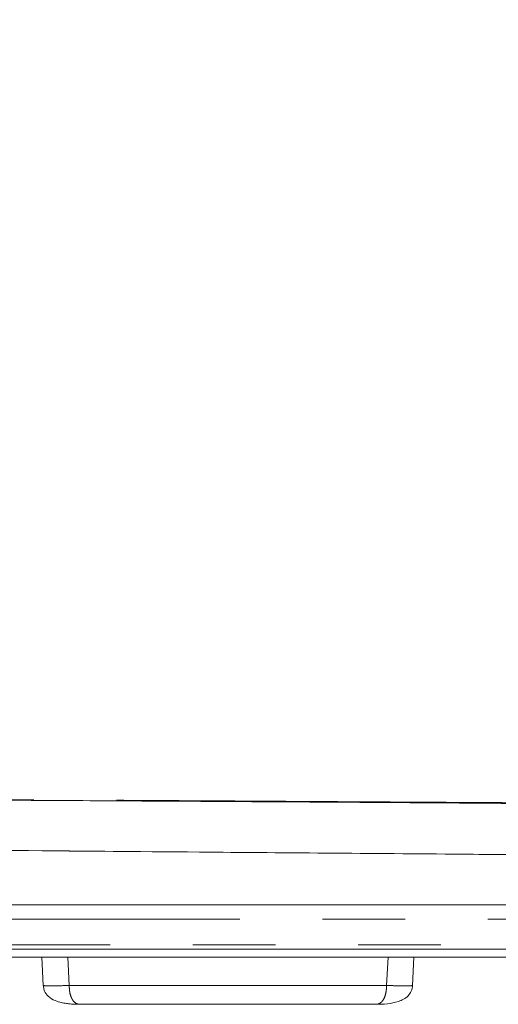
# Model space of a CAD drawing. Header units: millimetres. Extents: x 19 to 844, y 7 to 552.
# Tile 29 of 177: x 90.25 to 97.6, y 220.45 to 235.56. Entities that reach past the tile are written whole.
import ezdxf

# ---------------------------------------------------------------- set-up
doc = ezdxf.new("R2010")
doc.units = ezdxf.units.MM
doc.linetypes.add('PHANTOM', pattern=[12.7, 6.35, -1.27, 1.27, -1.27, 1.27, -1.27])

msp = doc.modelspace()

# ---------------------------------------------------------------- linework, layer by layer
at = {"color": 7, "linetype": 'Continuous', "lineweight": 15}
for p, q in [((169.895, 221.976), (70.326, 221.976)), ((70.326, 221.976), (169.895, 221.976)), ((63.091, 221.298), (107.805, 221.298)), ((108.678, 221.174), (62.218, 221.174)), ((90.589, 221.174), (90.612, 220.741)), ((96.285, 220.741), (96.308, 221.174)), ((91.172, 220.45), (95.725, 220.45))]:
    msp.add_line(p, q, dxfattribs=at)
at = {"color": 8, "linetype": 'PHANTOM', "lineweight": 0}
for p, q in [((169.833, 221.759), (59.89, 221.759)), ((59.89, 221.361), (169.796, 221.361)), ((90.988, 221.174), (91.011, 220.741)), ((95.886, 220.741), (95.909, 221.174)), ((91.011, 220.741), (95.886, 220.741))]:
    msp.add_line(p, q, dxfattribs=at)
for points, knots in [([(60.943, 225.375), (61.08, 225.606), (61.341, 226.047), (61.95, 227.074), (62.722, 228.361), (63.623, 229.849), (64.297, 230.956), (64.801, 231.772), (65.363, 232.67), (66.112, 233.849), (67.006, 235.252), (67.825, 236.519), (68.49, 237.52), (69.019, 238.313), (69.594, 239.168), (70.318, 240.23), (71.242, 241.562), (72.196, 242.913), (73.496, 244.704), (75.133, 246.897), (77.196, 249.513), (79.029, 251.704), (80.62, 253.494), (82.521, 255.543), (84.414, 257.411), (86.241, 259.033), (87.604, 260.182), (89.013, 261.273), (90.446, 262.288), (91.487, 262.977), (92.503, 263.592), (93.54, 264.158), (94.617, 264.683), (95.761, 265.182), (96.935, 265.631), (98.121, 266.015), (99.096, 266.264), (99.873, 266.416), (100.442, 266.507), (101.005, 266.575), (101.554, 266.622), (102.101, 266.65), (102.464, 266.652), (102.648, 266.653)], [0, 0, 0, 0, 0.013363, 0.025483, 0.059403, 0.088116, 0.112332, 0.124151, 0.136111, 0.165436, 0.194236, 0.219705, 0.241304, 0.254814, 0.267806, 0.293323, 0.319711, 0.349745, 0.377, 0.431706, 0.48815, 0.545089, 0.57512, 0.607712, 0.683944, 0.705918, 0.726946, 0.770633, 0.792052, 0.811439, 0.830502, 0.848906, 0.867878, 0.887617, 0.908295, 0.927592, 0.946779, 0.955965, 0.965137, 0.97406, 0.982825, 0.991263, 1, 1, 1, 1]), ([(61.785, 224.816), (61.944, 225.087), (62.255, 225.621), (62.716, 226.406), (63.164, 227.162), (63.598, 227.891), (64.018, 228.591), (64.424, 229.263), (64.816, 229.908), (65.194, 230.525), (65.557, 231.115), (65.906, 231.678), (66.24, 232.214), (66.559, 232.723), (66.863, 233.205), (67.152, 233.661), (67.425, 234.09), (67.683, 234.493), (67.926, 234.87), (68.152, 235.221), (68.363, 235.546), (68.558, 235.846), (68.737, 236.119), (68.9, 236.368), (69.046, 236.59), (69.176, 236.788), (69.29, 236.96), (69.387, 237.107), (69.468, 237.228), (69.532, 237.325), (69.768, 237.68), (70.465, 238.724), (71.527, 240.28), (72.728, 241.99), (74.158, 243.978), (75.965, 246.395), (77.987, 248.95), (80.364, 251.801), (82.861, 254.589), (85.856, 257.575), (88.25, 259.677), (90.273, 261.246), (91.81, 262.32), (93.451, 263.332), (95.165, 264.233), (96.995, 265.007), (98.519, 265.49), (99.77, 265.779), (100.616, 265.923), (101.341, 266.006), (101.876, 266.044), (102.299, 266.062), (102.544, 266.063), (102.648, 266.064)], [0, 0, 0, 0, 0.015812, 0.031112, 0.045898, 0.060172, 0.073933, 0.087181, 0.099916, 0.112139, 0.12385, 0.135048, 0.145733, 0.155906, 0.165567, 0.174715, 0.18335, 0.191474, 0.199084, 0.206182, 0.212767, 0.21884, 0.2244, 0.229447, 0.233982, 0.238004, 0.241513, 0.244509, 0.246993, 0.248964, 0.250422, 0.268802, 0.313074, 0.346792, 0.375746, 0.438432, 0.501144, 0.541819, 0.626615, 0.68929, 0.751856, 0.783116, 0.814314, 0.842957, 0.87651, 0.907685, 0.938549, 0.953206, 0.969323, 0.979673, 0.988234, 0.995009, 1, 1, 1, 1]), ([(70.2, 225.31), (70.29, 225.52), (70.473, 225.946), (70.754, 226.591), (71.043, 227.25), (71.342, 227.924), (71.809, 228.975), (72.453, 230.404), (73.579, 232.842), (75.051, 235.906), (76.87, 239.475), (78.75, 242.943), (80.656, 246.224), (82.656, 249.41), (84.412, 251.975), (85.939, 254.035), (87.18, 255.605), (88.48, 257.138), (89.778, 258.547), (91.076, 259.836), (92.32, 260.95), (93.557, 261.94), (95.014, 262.975), (96.797, 264.019), (98.555, 264.743), (99.916, 265.124), (100.666, 265.274), (101.223, 265.353), (101.583, 265.393), (101.941, 265.421), (102.295, 265.438), (102.531, 265.44), (102.648, 265.441)], [0, 0, 0, 0, 0.013037, 0.026388, 0.040062, 0.054065, 0.068403, 0.105619, 0.143498, 0.221703, 0.299882, 0.372362, 0.446716, 0.515523, 0.585093, 0.621261, 0.658655, 0.69626, 0.732279, 0.764012, 0.796316, 0.823136, 0.849902, 0.892792, 0.933943, 0.951144, 0.968148, 0.974658, 0.981091, 0.987455, 0.993755, 1, 1, 1, 1]), ([(71.286, 225.253), (71.389, 225.49), (71.609, 225.996), (71.962, 226.801), (72.359, 227.7), (72.941, 229.001), (73.605, 230.457), (74.294, 231.938), (75.037, 233.512), (76.111, 235.739), (77.688, 238.873), (79.432, 242.144), (80.96, 244.835), (82.129, 246.795), (82.992, 248.187), (84.001, 249.757), (85.529, 252.031), (87.604, 254.833), (89.823, 257.423), (91.424, 259.055), (92.692, 260.219), (93.717, 261.073), (94.807, 261.882), (95.91, 262.613), (97.199, 263.335), (98.568, 263.931), (99.66, 264.277), (100.525, 264.48), (101.124, 264.582), (101.655, 264.642), (102.025, 264.67), (102.353, 264.685), (102.557, 264.686), (102.651, 264.687)], [0, 0, 0, 0, 0.015066, 0.032158, 0.051276, 0.07242, 0.115349, 0.144807, 0.167897, 0.217159, 0.289474, 0.373282, 0.433874, 0.469908, 0.505911, 0.528793, 0.57783, 0.66378, 0.728031, 0.770731, 0.792092, 0.824199, 0.844943, 0.867316, 0.897285, 0.926079, 0.949045, 0.959755, 0.97458, 0.982135, 0.988887, 0.99484, 1, 1, 1, 1]), ([(98.088, 223.543), (97.325, 223.548), (95.854, 223.557), (93.734, 223.57), (91.781, 223.582), (89.998, 223.592), (88.384, 223.6), (86.938, 223.607), (85.661, 223.613), (83.968, 223.62), (81.334, 223.628), (77.77, 223.635), (74.142, 223.635), (71.88, 223.63), (70.918, 223.627)], [0, 0, 0, 0, 0.084204, 0.162207, 0.234009, 0.29961, 0.359011, 0.412212, 0.459211, 0.500011, 0.599156, 0.750014, 0.893717, 1, 1, 1, 1]), ([(70.32, 222.999), (71.175, 222.988), (72.85, 222.968), (75.311, 222.94), (78.061, 222.911), (81.082, 222.883), (84.288, 222.857), (87.579, 222.83), (90.983, 222.803), (94.573, 222.774), (96.932, 222.755), (98.088, 222.745)], [0, 0, 0, 0, 0.092393, 0.181015, 0.265865, 0.389563, 0.507393, 0.612251, 0.745203, 0.875141, 1, 1, 1, 1]), ([(91.011, 220.741), (90.906, 220.735), (90.802, 220.732), (90.654, 220.732), (90.611, 220.735), (90.612, 220.741)], [0, 0, 0, 0, 0.5, 0.5, 1, 1, 1, 1]), ([(91.011, 220.741), (91.011, 220.729), (91.011, 220.707), (91.013, 220.674), (91.017, 220.642), (91.023, 220.612), (91.031, 220.583), (91.041, 220.557), (91.052, 220.533), (91.065, 220.511), (91.082, 220.49), (91.104, 220.471), (91.123, 220.461), (91.139, 220.455), (91.151, 220.452), (91.162, 220.45), (91.169, 220.45), (91.172, 220.45)], [0, 0, 0, 0, 0.0471037, 0.0939125, 0.1412041, 0.1899869, 0.2414602, 0.2969444, 0.3578057, 0.4253963, 0.5010203, 0.614508, 0.7505033, 0.7958424, 0.8752655, 0.9447375, 1, 1, 1, 1]), ([(95.725, 220.45), (95.728, 220.45), (95.734, 220.45), (95.746, 220.452), (95.758, 220.455), (95.774, 220.461), (95.793, 220.471), (95.82, 220.495), (95.846, 220.532), (95.87, 220.592), (95.884, 220.664), (95.885, 220.715), (95.886, 220.741)], [0, 0, 0, 0, 0.0553869, 0.1250003, 0.2046145, 0.2500218, 0.3863948, 0.4999831, 0.6588362, 0.7852462, 0.8945707, 1, 1, 1, 1]), ([(95.886, 220.741), (95.938, 220.738), (96.043, 220.734), (96.176, 220.731), (96.265, 220.734), (96.285, 220.738), (96.285, 220.741)], [0.0374587, 0.0374587, 0.0374587, 0.0374587, 0.2687521, 0.5000455, 0.7313389, 0.9624424, 0.9624424, 0.9624424, 0.9624424])]:
    msp.add_open_spline(points, degree=3, knots=knots, dxfattribs=at)
at = {"color": 7, "linetype": 'Continuous', "lineweight": 15}
for points, knots in [([(98.088, 223.532), (97.511, 223.536), (96.347, 223.545), (94.587, 223.556), (92.799, 223.567), (90.39, 223.581), (87.487, 223.598), (84.038, 223.614), (80.717, 223.626), (77.41, 223.633), (74.167, 223.633), (72.004, 223.629), (70.918, 223.627)], [0, 0, 0, 0, 0.063703, 0.128421, 0.194164, 0.260944, 0.394238, 0.514598, 0.641716, 0.760949, 0.879932, 1, 1, 1, 1]), ([(98.088, 223.532), (97.511, 223.536), (96.347, 223.545), (94.587, 223.556), (92.799, 223.567), (90.39, 223.581), (87.487, 223.598), (84.038, 223.614), (80.717, 223.626), (77.41, 223.633), (74.167, 223.633), (72.004, 223.629), (70.918, 223.627)], [0, 0, 0, 0, 0.063703, 0.128421, 0.194164, 0.260944, 0.394238, 0.514598, 0.641716, 0.760949, 0.879932, 1, 1, 1, 1]), ([(70.315, 222.999), (71.227, 222.988), (72.96, 222.968), (75.423, 222.94), (78.118, 222.912), (81.082, 222.884), (84.399, 222.857), (87.691, 222.831), (90.862, 222.805), (94.34, 222.776), (96.699, 222.757), (98.088, 222.746)], [0, 0, 0, 0, 0.098564, 0.187209, 0.266059, 0.389658, 0.50745, 0.624354, 0.74528, 0.849987, 1, 1, 1, 1]), ([(90.612, 220.741), (90.612, 220.731), (90.615, 220.701), (90.632, 220.64), (90.689, 220.56), (90.784, 220.506), (90.883, 220.477), (90.96, 220.463), (91.02, 220.456), (91.07, 220.453), (91.109, 220.451), (91.138, 220.45), (91.153, 220.45), (91.164, 220.45), (91.169, 220.45), (91.171, 220.45)], [0, 0, 0, 0, 0.0394654, 0.1274103, 0.2632051, 0.4469791, 0.5902522, 0.7091437, 0.7872674, 0.851246, 0.9250186, 0.954948, 0.9775322, 0.9888651, 1, 1, 1, 1]), ([(95.725, 220.45), (95.784, 220.45), (95.842, 220.452), (95.956, 220.465), (96.013, 220.476), (96.123, 220.512), (96.176, 220.538), (96.237, 220.601), (96.254, 220.626), (96.278, 220.681), (96.284, 220.711), (96.285, 220.741)], [0, 0, 0, 0, 0.25, 0.25, 0.5, 0.5, 0.75, 0.75, 0.875, 0.875, 1, 1, 1, 1])]:
    msp.add_open_spline(points, degree=3, knots=knots, dxfattribs=at)

doc.saveas('drawing.dxf')
